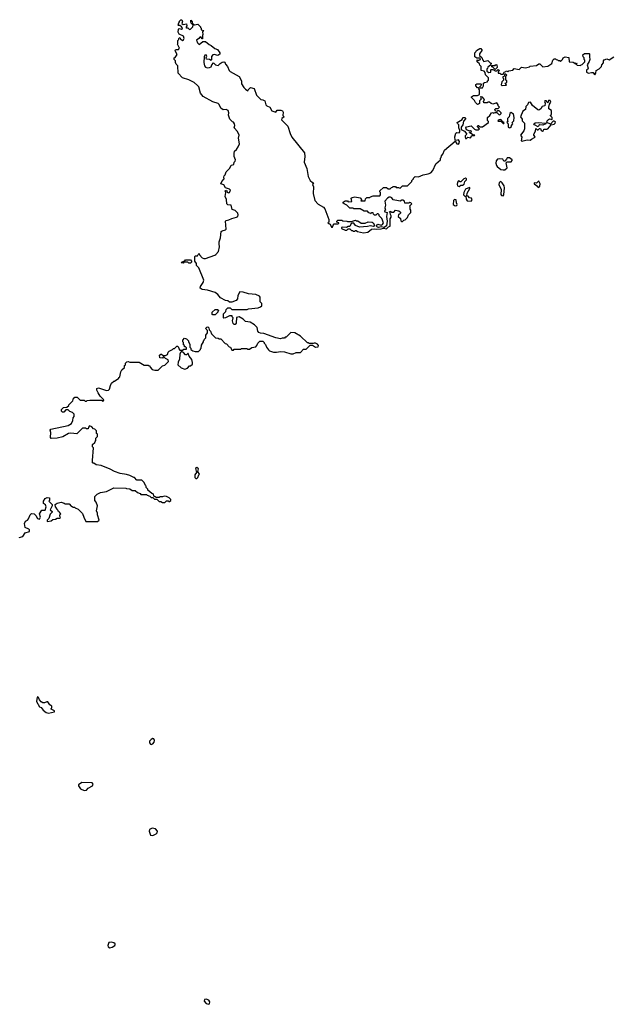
# Model space of a CAD drawing. Extents: x 1985742 to 2252716, y 78271 to 266492.
# Tile 183 of 250: x 2137286 to 2144676, y 223306 to 235652. Entities that reach past the tile are written whole.
import ezdxf

# ---------------------------------------------------------------- set-up
doc = ezdxf.new("R2010")
doc.units = 0

msp = doc.modelspace()

# ---------------------------------------------------------------- linework, layer by layer
at = {"layer": '0CON10XD'}
for points in [[(2139312, 235562), (2139295, 235580), (2139275, 235580), (2139273, 235585), (2139280, 235615), (2139290, 235625), (2139288, 235635), (2139305, 235652), (2139319, 235649), (2139326, 235636), (2139320, 235605), (2139335, 235593), (2139375, 235600), (2139380, 235575), (2139370, 235555), (2139375, 235550), (2139395, 235552), (2139415, 235530), (2139428, 235532), (2139458, 235565), (2139460, 235585), (2139435, 235610), (2139430, 235625), (2139432, 235648), (2139447, 235625), (2139450, 235600), (2139465, 235598), (2139477, 235587), (2139520, 235595), (2139550, 235565), (2139550, 235555), (2139560, 235545), (2139560, 235525), (2139590, 235515), (2139578, 235502), (2139582, 235465), (2139577, 235453), (2139577, 235413), (2139572, 235412), (2139557, 235437), (2139545, 235432), (2139532, 235415), (2139502, 235395), (2139514, 235364), (2139535, 235340), (2139580, 235380), (2139615, 235381), (2139660, 235340), (2139685, 235330), (2139733, 235293), (2139765, 235280), (2139796, 235235), (2139795, 235222), (2139770, 235205), (2139723, 235217), (2139705, 235212), (2139691, 235189), (2139692, 235155), (2139685, 235142), (2139665, 235152), (2139627, 235157), (2139622, 235175), (2139632, 235195), (2139622, 235212), (2139605, 235208), (2139597, 235185), (2139592, 235115), (2139602, 235072), (2139615, 235057), (2139635, 235050), (2139666, 235054), (2139685, 235062), (2139693, 235087), (2139715, 235110), (2139738, 235088), (2139775, 235080), (2139797, 235103), (2139825, 235120), (2139845, 235123), (2139855, 235118), (2139864, 235094), (2139892, 235065), (2139912, 235015), (2139925, 235002), (2140035, 234942), (2140067, 234885), (2140065, 234850), (2140095, 234802), (2140115, 234782), (2140145, 234760), (2140150, 234775), (2140178, 234802), (2140225, 234790), (2140255, 234708), (2140310, 234650), (2140335, 234646), (2140357, 234635), (2140372, 234585), (2140385, 234572), (2140423, 234555), (2140445, 234508), (2140495, 234493), (2140514, 234516), (2140525, 234520), (2140559, 234519), (2140580, 234510), (2140588, 234495), (2140583, 234453), (2140600, 234435), (2140572, 234415), (2140568, 234395), (2140647, 234317), (2140676, 234225), (2140698, 234178), (2140854, 233984), (2140860, 233935), (2140850, 233865), (2140883, 233785), (2140902, 233688), (2140928, 233635), (2140955, 233610), (2140970, 233605), (2140958, 233585), (2140970, 233555), (2140966, 233475), (2140987, 233385), (2141025, 233340), (2141092, 233302), (2141110, 233280), (2141160, 233145), (2141160, 233115), (2141150, 233105), (2141160, 233095), (2141179, 233089), (2141195, 233050), (2141208, 233052), (2141216, 233075), (2141229, 233091), (2141276, 233094), (2141288, 233102), (2141287, 233107), (2141260, 233115), (2141262, 233128), (2141273, 233137), (2141325, 233140), (2141335, 233130), (2141385, 233128), (2141395, 233120), (2141445, 233120), (2141495, 233138), (2141505, 233130), (2141525, 233130), (2141565, 233102), (2141615, 233100), (2141655, 233118), (2141705, 233112), (2141716, 233106), (2141734, 233075), (2141728, 233062), (2141715, 233059), (2141685, 233069), (2141645, 233058), (2141545, 233050), (2141495, 233070), (2141475, 233100), (2141448, 233102), (2141442, 233098), (2141425, 233060), (2141405, 233060), (2141383, 233047), (2141335, 233052), (2141320, 233045), (2141320, 233035), (2141365, 233012), (2141385, 233012), (2141405, 233030), (2141425, 233030), (2141445, 233010), (2141458, 233008), (2141465, 233000), (2141485, 233000), (2141492, 233008), (2141505, 233010), (2141518, 232998), (2141595, 232978), (2141650, 232990), (2141695, 233027), (2141728, 233028), (2141755, 233024), (2141815, 233028), (2141845, 233040), (2141885, 233032), (2141910, 233055), (2141928, 233062), (2141930, 233155), (2141940, 233175), (2141940, 233195), (2141932, 233208), (2141930, 233235), (2141920, 233245), (2141925, 233250), (2141938, 233248), (2141945, 233240), (2141975, 233240), (2141998, 233262), (2142037, 233257), (2142058, 233238), (2142060, 233225), (2142048, 233212), (2142035, 233210), (2142030, 233185), (2142058, 233158), (2142062, 233132), (2142072, 233122), (2142085, 233120), (2142102, 233138), (2142118, 233142), (2142148, 233172), (2142160, 233205), (2142190, 233235), (2142188, 233262), (2142180, 233275), (2142180, 233305), (2142170, 233315), (2142200, 233345), (2142188, 233358), (2142175, 233360), (2142165, 233350), (2142115, 233350), (2142108, 233378), (2142089, 233389), (2142075, 233389), (2142055, 233378), (2142035, 233380), (2141965, 233394), (2141949, 233419), (2141935, 233427), (2141915, 233428), (2141894, 233416), (2141862, 233375), (2141872, 233325), (2141862, 233295), (2141870, 233265), (2141860, 233255), (2141862, 233242), (2141890, 233235), (2141883, 233185), (2141893, 233125), (2141884, 233066), (2141855, 233047), (2141815, 233053), (2141785, 233048), (2141771, 233051), (2141758, 233065), (2141766, 233084), (2141775, 233088), (2141815, 233076), (2141835, 233086), (2141844, 233104), (2141825, 233160), (2141792, 233192), (2141790, 233205), (2141778, 233218), (2141765, 233220), (2141748, 233202), (2141735, 233200), (2141722, 233212), (2141715, 233230), (2141695, 233230), (2141685, 233220), (2141678, 233228), (2141662, 233232), (2141645, 233250), (2141605, 233250), (2141555, 233280), (2141475, 233280), (2141465, 233290), (2141425, 233290), (2141388, 233328), (2141352, 233342), (2141342, 233352), (2141340, 233365), (2141365, 233380), (2141395, 233380), (2141405, 233370), (2141448, 233372), (2141442, 233415), (2141455, 233423), (2141485, 233430), (2141555, 233419), (2141562, 233415), (2141570, 233395), (2141562, 233382), (2141615, 233380), (2141620, 233405), (2141635, 233421), (2141675, 233422), (2141685, 233432), (2141715, 233442), (2141800, 233445), (2141810, 233455), (2141810, 233485), (2141802, 233492), (2141800, 233505), (2141845, 233550), (2141885, 233550), (2141905, 233530), (2141928, 233532), (2141945, 233550), (2141958, 233552), (2141965, 233560), (2141995, 233560), (2142005, 233550), (2142035, 233550), (2142042, 233542), (2142055, 233540), (2142085, 233570), (2142145, 233570), (2142200, 233625), (2142200, 233635), (2142220, 233655), (2142220, 233665), (2142243, 233687), (2142285, 233680), (2142345, 233708), (2142405, 233718), (2142439, 233731), (2142465, 233760), (2142500, 233845), (2142560, 233895), (2142560, 233915), (2142570, 233925), (2142573, 233947), (2142590, 233965), (2142610, 234015), (2142745, 234130), (2142766, 234096), (2142785, 234093), (2142796, 234104), (2142800, 234125), (2142788, 234148), (2142755, 234138), (2142743, 234143), (2142742, 234185), (2142751, 234229), (2142764, 234236), (2142795, 234232), (2142803, 234245), (2142802, 234265), (2142790, 234295), (2142792, 234335), (2142772, 234352), (2142770, 234365), (2142830, 234400), (2142840, 234425), (2142864, 234426), (2142880, 234415), (2142848, 234382), (2142842, 234335), (2142820, 234305), (2142818, 234285), (2142820, 234275), (2142863, 234253), (2142890, 234215), (2142870, 234195), (2142868, 234185), (2142874, 234164), (2142885, 234162), (2142905, 234178), (2142935, 234172), (2142955, 234200), (2142985, 234200), (2142990, 234205), (2142965, 234210), (2142938, 234228), (2142922, 234232), (2142925, 234240), (2142945, 234240), (2142950, 234255), (2142935, 234260), (2142925, 234250), (2142918, 234258), (2142885, 234270), (2142878, 234295), (2142885, 234310), (2142945, 234320), (2142985, 234278), (2143005, 234270), (2143035, 234270), (2143050, 234285), (2143024, 234314), (2143030, 234325), (2143037, 234327), (2143055, 234310), (2143085, 234310), (2143160, 234365), (2143160, 234375), (2143148, 234388), (2143150, 234425), (2143179, 234451), (2143200, 234485), (2143215, 234488), (2143225, 234480), (2143245, 234490), (2143265, 234490), (2143295, 234460), (2143308, 234462), (2143320, 234475), (2143320, 234485), (2143295, 234510), (2143275, 234510), (2143265, 234500), (2143250, 234505), (2143242, 234525), (2143252, 234538), (2143285, 234540), (2143300, 234555), (2143283, 234573), (2143282, 234585), (2143265, 234610), (2143215, 234592), (2143195, 234600), (2143175, 234620), (2143155, 234620), (2143145, 234610), (2143105, 234610), (2143100, 234625), (2143110, 234645), (2143107, 234657), (2143085, 234680), (2143072, 234682), (2143065, 234690), (2143060, 234675), (2143068, 234668), (2143070, 234655), (2143050, 234635), (2143048, 234602), (2143038, 234592), (2143025, 234590), (2143000, 234615), (2142988, 234638), (2142950, 234675), (2142950, 234685), (2142975, 234702), (2143025, 234700), (2143050, 234715), (2143050, 234775), (2143040, 234785), (2143038, 234798), (2143025, 234800), (2143002, 234822), (2143002, 234838), (2143015, 234850), (2143065, 234850), (2143070, 234845), (2143067, 234823), (2143050, 234805), (2143055, 234800), (2143085, 234800), (2143100, 234825), (2143100, 234855), (2143113, 234867), (2143150, 234875), (2143150, 234885), (2143160, 234895), (2143160, 234925), (2143123, 234963), (2143119, 234989)], [(2139180, 229625), (2139180, 229635), (2139160, 229655), (2139125, 229672), (2139095, 229678), (2139075, 229670), (2139045, 229670), (2139035, 229660), (2138995, 229660), (2138985, 229670), (2138972, 229672), (2138958, 229708), (2138942, 229712), (2138892, 229752), (2138890, 229765), (2138870, 229785), (2138870, 229805), (2138862, 229812), (2138847, 229847), (2138817, 229877), (2138755, 229880), (2138725, 229910), (2138715, 229910), (2138667, 229937), (2138625, 229950), (2138545, 229962), (2138475, 229987), (2138418, 230018), (2138305, 230062), (2138245, 230072), (2138215, 230090), (2138205, 230090), (2138200, 230095), (2138200, 230125), (2138210, 230285), (2138200, 230295), (2138200, 230325), (2138228, 230352), (2138230, 230365), (2138240, 230375), (2138240, 230405), (2138260, 230425), (2138260, 230455), (2138250, 230465), (2138248, 230498), (2138228, 230518), (2138212, 230522), (2138188, 230548), (2138162, 230558), (2138150, 230545), (2138145, 230520), (2138125, 230520), (2138115, 230530), (2138075, 230530), (2138002, 230458), (2137925, 230468), (2137898, 230462), (2137827, 230423), (2137757, 230403), (2137682, 230402), (2137670, 230415), (2137678, 230475), (2137667, 230505), (2137674, 230516), (2137895, 230562), (2137935, 230590), (2137952, 230625), (2137958, 230662), (2137970, 230675), (2137970, 230705), (2137948, 230728), (2137915, 230740), (2137895, 230760), (2137865, 230760), (2137838, 230732), (2137822, 230732), (2137810, 230745), (2137810, 230765), (2137835, 230790), (2137878, 230792), (2137900, 230815), (2137900, 230825), (2137950, 230875), (2137960, 230905), (2137975, 230920), (2138008, 230918), (2138045, 230880), (2138095, 230880), (2138105, 230870), (2138125, 230870), (2138133, 230877), (2138165, 230882), (2138315, 230880), (2138325, 230870), (2138338, 230872), (2138340, 230885), (2138295, 230932), (2138268, 230975), (2138252, 231005), (2138252, 231028), (2138275, 231037), (2138375, 231003), (2138400, 231005), (2138412, 231018), (2138424, 231066), (2138437, 231093), (2138465, 231120), (2138475, 231120), (2138515, 231150), (2138528, 231152), (2138530, 231165), (2138540, 231175), (2138552, 231235), (2138565, 231260), (2138598, 231292), (2138600, 231315), (2138610, 231325), (2138610, 231345), (2138628, 231362), (2138645, 231368), (2138665, 231360), (2138785, 231360), (2138845, 231320), (2138895, 231320), (2138905, 231310), (2138915, 231310), (2138920, 231295), (2138948, 231268), (2138978, 231258), (2139022, 231258), (2139075, 231310), (2139105, 231320), (2139150, 231365), (2139148, 231388), (2139112, 231402), (2139095, 231420), (2139085, 231420), (2139075, 231410), (2139042, 231412), (2139040, 231445), (2139055, 231460), (2139065, 231460), (2139085, 231440), (2139115, 231440), (2139140, 231455), (2139148, 231482), (2139160, 231495), (2139200, 231515), (2139215, 231530), (2139225, 231530), (2139255, 231560), (2139265, 231560), (2139278, 231548), (2139280, 231525), (2139295, 231510), (2139325, 231510), (2139345, 231520), (2139378, 231522), (2139378, 231538), (2139365, 231550), (2139352, 231552), (2139350, 231565), (2139340, 231575), (2139340, 231605), (2139330, 231615), (2139330, 231635), (2139352, 231658), (2139375, 231650), (2139400, 231625), (2139400, 231615), (2139420, 231585), (2139420, 231545), (2139430, 231535), (2139430, 231515), (2139455, 231500), (2139485, 231490), (2139525, 231490), (2139550, 231515), (2139550, 231525), (2139560, 231535), (2139565, 231570), (2139590, 231615), (2139590, 231625), (2139600, 231635), (2139602, 231648), (2139620, 231665), (2139620, 231695), (2139640, 231725), (2139640, 231755), (2139622, 231772), (2139620, 231785), (2139632, 231798), (2139645, 231800), (2139658, 231788), (2139660, 231765), (2139678, 231748), (2139692, 231712), (2139742, 231662), (2139775, 231660), (2139785, 231650), (2139805, 231650), (2139862, 231592), (2139878, 231588), (2139912, 231552), (2139928, 231548), (2139945, 231510), (2139965, 231510), (2139975, 231520), (2140055, 231520), (2140065, 231530), (2140135, 231530), (2140143, 231523), (2140165, 231520), (2140195, 231540), (2140245, 231550), (2140260, 231565), (2140270, 231595), (2140295, 231620), (2140335, 231620), (2140350, 231605), (2140350, 231595), (2140365, 231580), (2140380, 231545), (2140404, 231514), (2140415, 231502), (2140465, 231482), (2140505, 231482), (2140555, 231492), (2140605, 231487), (2140684, 231464), (2140713, 231463), (2140752, 231478), (2140805, 231480), (2140845, 231522), (2140877, 231523), (2140925, 231570), (2140955, 231570), (2140995, 231548), (2141025, 231550), (2141030, 231565), (2141020, 231585), (2140995, 231598), (2140975, 231598), (2140965, 231590), (2140915, 231590), (2140905, 231600), (2140895, 231600), (2140806, 231686), (2140735, 231727), (2140685, 231728), (2140625, 231670), (2140615, 231670), (2140605, 231660), (2140575, 231660), (2140555, 231652), (2140495, 231662), (2140347, 231717), (2140303, 231723), (2140282, 231732), (2140270, 231745), (2140262, 231792), (2140230, 231825), (2140175, 231858), (2140115, 231868), (2140085, 231898), (2140037, 231927), (2140002, 231918), (2140000, 231845), (2139988, 231832), (2139975, 231830), (2139963, 231843), (2139952, 231875), (2139960, 231915), (2139950, 231925), (2139948, 231938), (2139915, 231940), (2139867, 231913), (2139845, 231910), (2139840, 231915), (2139840, 231965), (2139868, 231992), (2139872, 232018), (2139895, 232040), (2139925, 232040), (2139945, 232020), (2140135, 232020), (2140155, 232028), (2140275, 232040), (2140305, 232050), (2140320, 232065), (2140320, 232095), (2140300, 232115), (2140300, 232175), (2140290, 232185), (2140246, 232206), (2140155, 232213), (2140085, 232237), (2140045, 232238), (2140018, 232195), (2140017, 232153), (2139999, 232131), (2139945, 232110), (2139915, 232110), (2139895, 232128), (2139865, 232130), (2139804, 232164), (2139768, 232205), (2139735, 232230), (2139639, 232259), (2139575, 232268), (2139548, 232288), (2139552, 232305), (2139587, 232355), (2139592, 232385), (2139532, 232542), (2139502, 232572), (2139500, 232595), (2139480, 232625), (2139480, 232685), (2139485, 232690), (2139515, 232690), (2139522, 232708), (2139535, 232720), (2139540, 232705), (2139575, 232668), (2139595, 232658), (2139615, 232658), (2139731, 232699), (2139745, 232708), (2139778, 232745), (2139792, 232805), (2139788, 232842), (2139788, 232865), (2139803, 232917), (2139813, 232995), (2139824, 233006), (2139864, 233016), (2139873, 233027), (2139865, 233125), (2139875, 233134), (2139908, 233142), (2139945, 233160), (2140005, 233176), (2140019, 233185), (2140026, 233205), (2140021, 233225), (2140005, 233244), (2139985, 233259), (2139951, 233271), (2139935, 233328), (2139895, 233332), (2139883, 233343), (2139879, 233399), (2139862, 233435), (2139868, 233485), (2139860, 233505), (2139876, 233516), (2139888, 233488), (2139905, 233480), (2139916, 233484), (2139926, 233516), (2139917, 233527), (2139866, 233546), (2139845, 233582), (2139808, 233595), (2139820, 233625), (2139850, 233655), (2139844, 233676), (2139850, 233695), (2139862, 233708), (2139874, 233746), (2139919, 233791), (2139935, 233828), (2139968, 233835), (2139972, 233865), (2139985, 233880), (2139989, 233895), (2139973, 233935), (2139973, 233975), (2139980, 234005), (2140002, 234025), (2140025, 234058), (2140042, 234095), (2140028, 234165), (2140036, 234205), (2140015, 234250), (2139976, 234295), (2139983, 234325), (2139978, 234348), (2139965, 234368), (2139955, 234370), (2139918, 234405), (2139901, 234455), (2139906, 234485), (2139897, 234515), (2139875, 234526), (2139835, 234524), (2139807, 234545), (2139788, 234588), (2139775, 234603), (2139705, 234622), (2139585, 234691), (2139553, 234733), (2139530, 234810), (2139515, 234827), (2139474, 234864), (2139407, 234897), (2139328, 234925), (2139274, 234984), (2139270, 235075), (2139248, 235095), (2139238, 235115), (2139237, 235137), (2139220, 235155), (2139220, 235165), (2139222, 235175), (2139235, 235180), (2139258, 235215), (2139237, 235255), (2139235, 235270), (2139245, 235278), (2139275, 235280), (2139290, 235295), (2139262, 235345), (2139268, 235352), (2139268, 235392), (2139280, 235405), (2139280, 235415), (2139295, 235430), (2139302, 235412), (2139325, 235392), (2139339, 235401), (2139347, 235415), (2139338, 235448), (2139285, 235472), (2139274, 235494), (2139278, 235532), (2139285, 235540), (2139315, 235534), (2139325, 235540), (2139326, 235546), (2139312, 235562)], [(2143119, 234989), (2143107, 235007), (2143070, 235015), (2143070, 235065), (2143052, 235082), (2143048, 235098), (2143022, 235125), (2143022, 235148), (2143035, 235140), (2143042, 235148), (2143055, 235150), (2143060, 235155), (2143058, 235168), (2143015, 235170), (2142990, 235185), (2142990, 235235), (2143005, 235250), (2143010, 235265), (2143055, 235290), (2143065, 235290), (2143080, 235275), (2143080, 235265), (2143050, 235225), (2143050, 235205), (2143078, 235178), (2143090, 235145), (2143105, 235130), (2143155, 235140), (2143185, 235110), (2143200, 235105), (2143192, 235098), (2143188, 235082), (2143152, 235058), (2143148, 235042), (2143140, 235035), (2143140, 235005), (2143165, 234990), (2143190, 234995), (2143190, 235025), (2143195, 235030), (2143215, 235030), (2143245, 235010), (2143268, 235012), (2143285, 235030), (2143300, 235015), (2143282, 234998), (2143282, 234982), (2143305, 234980), (2143315, 234970), (2143345, 234970), (2143362, 234998), (2143378, 235002), (2143385, 235010), (2143398, 235008), (2143405, 235000), (2143415, 235010), (2143465, 235020), (2143485, 235040), (2143545, 235030), (2143575, 235058), (2143625, 235050), (2143677, 235063), (2143685, 235070), (2143765, 235080), (2143795, 235100), (2143805, 235100), (2143845, 235060), (2143905, 235070), (2143958, 235102), (2143970, 235145), (2143985, 235160), (2144005, 235160), (2144012, 235152), (2144025, 235150), (2144035, 235140), (2144055, 235140), (2144065, 235130), (2144088, 235152), (2144098, 235175), (2144125, 235188), (2144168, 235178), (2144172, 235122), (2144225, 235120), (2144255, 235100), (2144265, 235110), (2144270, 235105), (2144260, 235095), (2144272, 235082), (2144315, 235080), (2144322, 235088), (2144335, 235090), (2144370, 235125), (2144370, 235145), (2144360, 235155), (2144360, 235175), (2144350, 235185), (2144345, 235210), (2144365, 235228), (2144425, 235230), (2144430, 235225), (2144426, 235186), (2144432, 235155), (2144423, 235127), (2144398, 235085), (2144412, 235045), (2144407, 235033), (2144392, 235025), (2144390, 235015), (2144390, 234995), (2144415, 234980), (2144455, 234992), (2144472, 234992), (2144485, 234970), (2144497, 234963), (2144509, 234981), (2144510, 235015), (2144550, 235035), (2144580, 235065), (2144582, 235088), (2144605, 235110), (2144602, 235135), (2144611, 235149), (2144645, 235160), (2144675, 235148), (2144735, 235188)], [(2143245, 235030), (2143218, 235058), (2143202, 235062), (2143202, 235078), (2143245, 235080), (2143255, 235090), (2143268, 235088), (2143270, 235055), (2143245, 235030)], [(2143335, 234828), (2143385, 234830), (2143387, 234837), (2143370, 234855), (2143390, 234865), (2143390, 234885), (2143380, 234895), (2143380, 234945), (2143390, 234955), (2143378, 234968), (2143365, 234970), (2143358, 234942), (2143340, 234935), (2143342, 234922), (2143350, 234915), (2143350, 234895), (2143330, 234875), (2143322, 234835), (2143335, 234828)], [(2143585, 234128), (2143595, 234132), (2143645, 234148), (2143685, 234140), (2143700, 234155), (2143740, 234175), (2143748, 234185), (2143732, 234205), (2143732, 234215), (2143752, 234255), (2143755, 234288), (2143775, 234270), (2143785, 234270), (2143802, 234288), (2143815, 234290), (2143822, 234262), (2143837, 234253), (2143850, 234265), (2143855, 234280), (2143895, 234278), (2143905, 234282), (2143948, 234332), (2143985, 234343), (2143998, 234355), (2144002, 234372), (2143985, 234382), (2143972, 234378), (2143938, 234342), (2143892, 234362), (2143898, 234385), (2143915, 234402), (2143925, 234408), (2143955, 234400), (2143960, 234405), (2143960, 234425), (2143940, 234445), (2143940, 234455), (2143950, 234465), (2143952, 234512), (2143920, 234535), (2143918, 234555), (2143928, 234592), (2143943, 234617), (2143935, 234640), (2143915, 234640), (2143905, 234612), (2143890, 234625), (2143887, 234637), (2143870, 234635), (2143863, 234625), (2143873, 234605), (2143867, 234573), (2143836, 234564), (2143816, 234534), (2143795, 234520), (2143782, 234522), (2143712, 234575), (2143688, 234618), (2143662, 234615), (2143650, 234585), (2143630, 234565), (2143624, 234526), (2143592, 234505), (2143562, 234435), (2143582, 234405), (2143582, 234385), (2143613, 234353), (2143613, 234285), (2143605, 234260), (2143563, 234205), (2143578, 234178), (2143570, 234135), (2143585, 234128)], [(2143425, 234298), (2143435, 234302), (2143450, 234315), (2143450, 234325), (2143468, 234345), (2143460, 234365), (2143480, 234385), (2143482, 234425), (2143475, 234470), (2143465, 234470), (2143445, 234488), (2143430, 234475), (2143420, 234435), (2143400, 234415), (2143400, 234385), (2143410, 234375), (2143390, 234365), (2143410, 234345), (2143410, 234305), (2143425, 234298)], [(2143355, 234350), (2143360, 234365), (2143342, 234372), (2143315, 234400), (2143295, 234398), (2143280, 234385), (2143285, 234380), (2143315, 234380), (2143345, 234350), (2143355, 234350)], [(2143785, 234310), (2143738, 234335), (2143732, 234345), (2143745, 234360), (2143784, 234364), (2143880, 234355), (2143880, 234345), (2143845, 234330), (2143805, 234333), (2143792, 234325), (2143785, 234310)], [(2143345, 233768), (2143365, 233771), (2143398, 233795), (2143382, 233858), (2143395, 233870), (2143445, 233870), (2143460, 233885), (2143460, 233895), (2143425, 233922), (2143395, 233920), (2143388, 233902), (2143365, 233880), (2143355, 233880), (2143342, 233902), (2143305, 233908), (2143275, 233903), (2143257, 233883), (2143256, 233855), (2143263, 233823), (2143271, 233811), (2143318, 233775), (2143345, 233768)], [(2142795, 233560), (2142815, 233578), (2142835, 233578), (2142859, 233591), (2142866, 233625), (2142886, 233644), (2142885, 233657), (2142875, 233664), (2142853, 233657), (2142815, 233620), (2142805, 233618), (2142785, 233630), (2142774, 233616), (2142768, 233585), (2142775, 233569), (2142795, 233560)], [(2143345, 233444), (2143354, 233456), (2143364, 233546), (2143358, 233568), (2143335, 233608), (2143315, 233622), (2143295, 233608), (2143291, 233585), (2143320, 233525), (2143315, 233462), (2143326, 233446), (2143345, 233444)], [(2143795, 233549), (2143804, 233565), (2143809, 233595), (2143795, 233626), (2143785, 233624), (2143765, 233601), (2143733, 233605), (2143735, 233593), (2143765, 233572), (2143776, 233555), (2143795, 233549)], [(2142945, 233378), (2142958, 233395), (2142950, 233415), (2142925, 233420), (2142908, 233438), (2142890, 233445), (2142893, 233477), (2142928, 233535), (2142930, 233545), (2142925, 233550), (2142875, 233528), (2142853, 233485), (2142850, 233455), (2142865, 233440), (2142878, 233438), (2142884, 233404), (2142895, 233380), (2142945, 233378)], [(2142745, 233318), (2142765, 233322), (2142768, 233335), (2142759, 233355), (2142756, 233395), (2142735, 233398), (2142724, 233385), (2142720, 233335), (2142745, 233318)], [(2139425, 232600), (2139405, 232600), (2139395, 232610), (2139345, 232610), (2139335, 232600), (2139310, 232605), (2139322, 232618), (2139355, 232630), (2139365, 232640), (2139425, 232640), (2139440, 232625), (2139438, 232612), (2139425, 232600)], [(2139735, 231950), (2139705, 231950), (2139700, 231955), (2139700, 231985), (2139735, 232020), (2139765, 232020), (2139780, 232005), (2139770, 231995), (2139770, 231985), (2139735, 231950)], [(2139355, 231272), (2139387, 231283), (2139415, 231310), (2139428, 231312), (2139450, 231335), (2139450, 231355), (2139442, 231392), (2139410, 231435), (2139398, 231468), (2139392, 231468), (2139378, 231452), (2139365, 231450), (2139338, 231478), (2139315, 231490), (2139302, 231478), (2139293, 231457), (2139290, 231395), (2139273, 231357), (2139270, 231325), (2139310, 231285), (2139355, 231272)], [(2139505, 229900), (2139518, 229912), (2139530, 229945), (2139540, 229955), (2139520, 229985), (2139525, 230020), (2139505, 230037), (2139490, 230025), (2139500, 229975), (2139480, 229945), (2139482, 229912), (2139495, 229900), (2139505, 229900)], [(2137281, 229159), (2137325, 229172), (2137355, 229220), (2137410, 229235), (2137410, 229255), (2137400, 229265), (2137353, 229285), (2137346, 229334), (2137357, 229363), (2137385, 229378), (2137398, 229392), (2137418, 229445), (2137435, 229460), (2137465, 229457), (2137488, 229435), (2137507, 229397), (2137535, 229388), (2137548, 229415), (2137533, 229457), (2137565, 229502), (2137592, 229502), (2137607, 229503), (2137618, 229545), (2137608, 229568), (2137582, 229585), (2137582, 229615), (2137605, 229648), (2137631, 229659), (2137655, 229658), (2137660, 229655), (2137660, 229625), (2137653, 229613), (2137692, 229572), (2137692, 229555), (2137668, 229505), (2137692, 229485), (2137692, 229475), (2137666, 229454), (2137652, 229398), (2137632, 229375), (2137630, 229365), (2137635, 229360), (2137682, 229368), (2137703, 229387), (2137735, 229390), (2137755, 229400), (2137785, 229400), (2137798, 229412), (2137790, 229425), (2137790, 229445), (2137800, 229455), (2137790, 229465), (2137788, 229478), (2137772, 229482), (2137768, 229498), (2137750, 229515), (2137750, 229525), (2137733, 229543), (2137730, 229575), (2137755, 229592), (2137805, 229602), (2137845, 229590), (2137855, 229580), (2137905, 229580), (2137932, 229552), (2137945, 229550), (2137955, 229540), (2137975, 229540), (2137982, 229532), (2138020, 229515), (2138075, 229460), (2138088, 229415), (2138115, 229360), (2138262, 229358), (2138280, 229375), (2138260, 229445), (2138260, 229465), (2138248, 229495), (2138262, 229555), (2138244, 229604), (2138228, 229625), (2138227, 229675), (2138256, 229704), (2138300, 229725), (2138375, 229737), (2138465, 229782), (2138615, 229780), (2138625, 229772), (2138665, 229770), (2138695, 229750), (2138735, 229750), (2138762, 229722), (2138795, 229710), (2138805, 229700), (2138875, 229700), (2138885, 229690), (2138918, 229678), (2138935, 229660), (2138955, 229660), (2138975, 229640), (2139005, 229640), (2139035, 229610), (2139055, 229610), (2139075, 229600), (2139105, 229600), (2139125, 229620), (2139145, 229620), (2139155, 229610), (2139165, 229610), (2139180, 229625)], [(2137645, 226956), (2137685, 226964), (2137720, 226975), (2137720, 226985), (2137680, 227005), (2137680, 227015), (2137690, 227025), (2137690, 227045), (2137665, 227060), (2137637, 227097), (2137625, 227100), (2137595, 227088), (2137575, 227088), (2137555, 227098), (2137534, 227124), (2137522, 227155), (2137515, 227162), (2137505, 227157), (2137498, 227105), (2137535, 227036), (2137556, 227026), (2137580, 226995), (2137617, 226965), (2137645, 226956)], [(2138935, 226564), (2138955, 226574), (2138973, 226595), (2138976, 226615), (2138966, 226636), (2138955, 226638), (2138935, 226628), (2138914, 226605), (2138914, 226584), (2138925, 226568), (2138935, 226564)], [(2138095, 225988), (2138125, 225991), (2138146, 226015), (2138199, 226045), (2138206, 226065), (2138195, 226083), (2138065, 226086), (2138023, 226057), (2138023, 226045), (2138048, 226008), (2138095, 225988)], [(2138955, 225424), (2138998, 225442), (2139010, 225455), (2139014, 225475), (2138987, 225507), (2138945, 225516), (2138913, 225497), (2138908, 225475), (2138925, 225428), (2138955, 225424)], [(2138415, 224016), (2138445, 224024), (2138477, 224043), (2138484, 224055), (2138481, 224065), (2138467, 224077), (2138435, 224087), (2138405, 224081), (2138389, 224045), (2138395, 224028), (2138415, 224016)], [(2139654, 223306), (2139665, 223312), (2139668, 223338), (2139657, 223357), (2139625, 223370), (2139603, 223365), (2139600, 223345), (2139625, 223316), (2139654, 223306)]]:
    msp.add_lwpolyline(points, dxfattribs=at)

doc.saveas('drawing.dxf')
